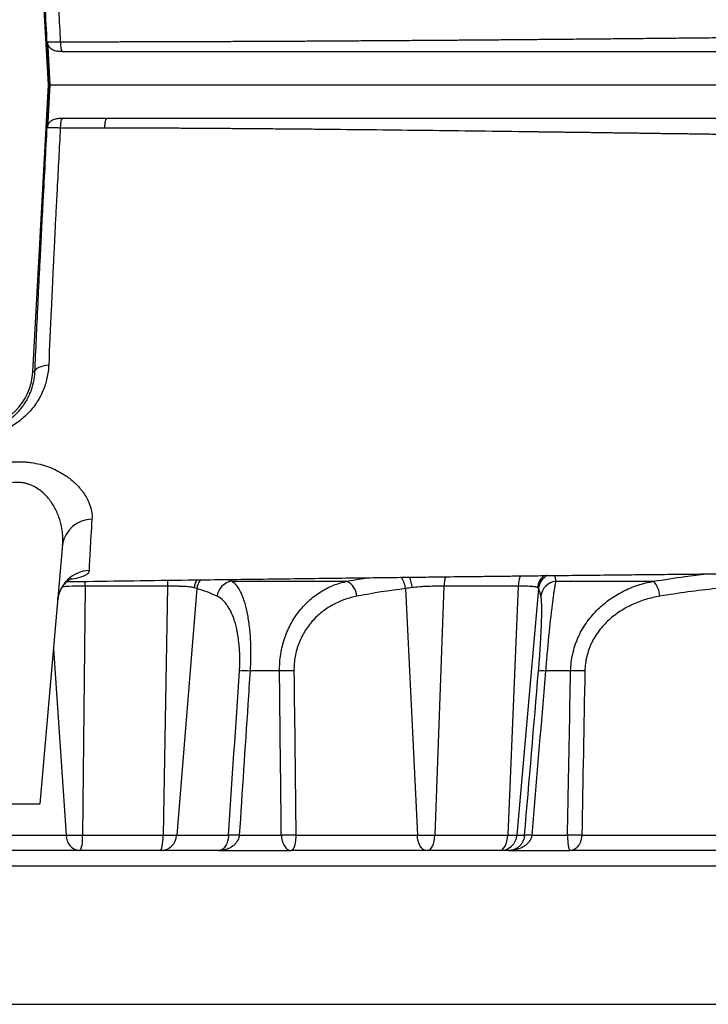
# Model space of a CAD drawing. Header units: millimetres. Extents: x 1936 to 15946, y 2394 to 14725.
# Tile 4 of 24: x 5441 to 6470, y 3020 to 4492. Entities that reach past the tile are written whole.
import ezdxf

# ---------------------------------------------------------------- set-up
doc = ezdxf.new("R2010")
doc.units = ezdxf.units.MM
doc.header["$LTSCALE"] = 5

msp = doc.modelspace()

# ---------------------------------------------------------------- linework, layer by layer
at = {"color": 7, "linetype": 'Continuous', "lineweight": 25}
for p, q in [((5483.6, 4394.9), (5460.4, 4824)), ((5504.1, 4445.4), (5504.7, 4444.9)), ((5460.4, 3965.8), (5483.6, 4394.9)), ((5485.3, 4394.9), (5483.6, 4394.9)), ((5463.5, 3965.6), (5460.4, 3965.8)), ((5505, 3707.5), (5471.1, 3319.9)), ((5758, 3652.5), (5929.7, 3652.5)), ((6242.4, 3652.5), (6388.5, 3652.5)), ((5538.5, 3645.2), (5534.6, 3272.7)), ((5661.6, 3645.2), (5655.4, 3272.7)), ((5705.6, 3641.6), (5675.5, 3272.7)), ((6017.8, 3641.6), (6035.4, 3272.7)), ((6075.2, 3645.3), (6061.5, 3272.7)), ((6186.3, 3645.3), (6170.5, 3272.7)), ((6216.6, 3641.6), (6184.4, 3272.7)), ((5829.3, 3518.4), (5785.3, 3518.4)), ((6264.6, 3518.4), (6227.2, 3518.4)), ((5421.1, 3319.9), (5471.1, 3319.9)), ((5374, 3272.7), (5510.3, 3272.7)), ((5510.3, 3272.7), (5534.6, 3272.7)), ((5534.6, 3272.7), (5655.4, 3272.7)), ((5655.4, 3272.7), (5675.5, 3272.7)), ((5675.5, 3272.7), (5753.1, 3272.7)), ((5769.1, 3272.7), (5832, 3272.7)), ((5853.8, 3272.7), (6035.4, 3272.7)), ((6035.4, 3272.7), (6061.5, 3272.7)), ((6061.5, 3272.7), (6170.5, 3272.7)), ((6170.5, 3272.7), (6184.4, 3272.7)), ((6184.4, 3272.7), (6195.7, 3272.7)), ((6206.4, 3272.7), (6259.9, 3272.7)), ((6281.4, 3272.7), (6490.5, 3272.7)), ((5529.6, 3249.9), (5377.9, 3249.9)), ((5531.5, 3249.9), (5529.6, 3249.9)), ((5650.7, 3249.9), (5531.5, 3249.9)), ((5652.2, 3249.9), (5650.7, 3249.9)), ((5738.7, 3249.9), (5652.2, 3249.9)), ((5738.7, 3249.9), (5846.7, 3249.9)), ((6048.9, 3249.9), (5846.7, 3249.9)), ((6050.9, 3249.9), (6048.9, 3249.9)), ((6158.4, 3249.9), (6050.9, 3249.9)), ((6159.5, 3249.9), (6158.4, 3249.9)), ((6172.1, 3249.9), (6159.5, 3249.9)), ((6172.1, 3249.9), (6264, 3249.9)), ((6497, 3249.9), (6264, 3249.9)), ((3871.1, 3019.9), (6771.1, 3019.9))]:
    msp.add_line(p, q, dxfattribs=at)
at = {"color": 8, "linetype": 'Continuous', "lineweight": 25}
for p, q in [((5751.9, 3655.2), (5758, 3652.5)), ((5929.7, 3652.5), (5960.2, 3657.9)), ((5491.3, 3551.4), (5510.3, 3272.7)), ((3853, 3227.1), (6789.2, 3227.1))]:
    msp.add_line(p, q, dxfattribs=at)
at = {"color": 7, "linetype": 'Continuous', "lineweight": 25, "flags": 128}
for points in [[(5463.5, 3965.6), (5464, 3967.6), (5465.2, 3969.4), (5467.1, 3971.1), (5469.7, 3972.7), (5472.7, 3973.9), (5476.2, 3974.9), (5480.1, 3975.6), (5484.2, 3976)], [(5650.7, 3249.9), (5651.6, 3250.3), (5652.4, 3251.6), (5653.2, 3253.7), (5653.9, 3256.5), (5654.5, 3259.9), (5654.9, 3263.8), (5655.3, 3268.2), (5655.4, 3272.7)], [(6048.9, 3249.9), (6046.4, 3250.3), (6044, 3251.6), (6041.7, 3253.7), (6039.7, 3256.5), (6038, 3259.9), (6036.7, 3263.8), (6035.8, 3268.2), (6035.4, 3272.7)], [(6050.9, 3249.9), (6052.9, 3250.3), (6054.8, 3251.6), (6056.5, 3253.7), (6058.1, 3256.5), (6059.4, 3259.9), (6060.4, 3263.8), (6061.1, 3268.2), (6061.5, 3272.7)], [(6158.4, 3249.9), (6160.7, 3250.3), (6162.8, 3251.6), (6164.8, 3253.7), (6166.6, 3256.5), (6168.1, 3259.9), (6169.3, 3263.8), (6170.1, 3268.2), (6170.5, 3272.7)]]:
    msp.add_lwpolyline(points, dxfattribs=at)
at = {"color": 8, "linetype": 'Continuous', "lineweight": 25, "flags": 128}
msp.add_lwpolyline([(5538.5, 3645.2), (5538.6, 3649.6), (5538.7, 3652.5)], dxfattribs=at)
at = {"color": 7, "linetype": 'Continuous', "lineweight": 25}
for centre, radius, start, end in [((5370.6, 3970.6), 90, 272.9425, 356.9135), ((5549.3, 3700.5), 44.9, 90.61, 171.0118), ((5546.6, 3619.6), 49.1, 92.4039, 174.3694), ((5761.6, 3626.9), 25.9, 98.0936, 172.7903), ((5918.7, 3628.6), 26.3, 3.4298, 65.2804), ((6245.1, 3627.6), 25, 96.0178, 174.2153), ((6362.8, 3628.4), 35.2, 2.7923, 43.0802), ((5777.3, 3393.7), 124.9, 86.3506, 93.6494), ((5840.1, 3279.2), 239.4, 87.414, 92.586), ((6221.9, 3469.7), 48.9, 83.8222, 96.1778), ((6275.3, 3284.4), 234.2, 87.3839, 92.6161), ((5532.5, 3271.9), 22.2, 177.8925, 262.7104), ((5486.9, 3267.5), 48, 338.5459, 6.3058), ((5651.5, 3273.9), 24, 271.8112, 357.1203), ((5761.1, 3147.6), 125.4, 86.3278, 93.6722), ((5842.9, 3033.9), 239.1, 87.3911, 92.6089), ((6159.5, 3274.9), 25, 270.0348, 355.0435), ((6201, 3223.6), 49.4, 83.8023, 96.1977), ((6270.6, 3039.7), 233.3, 87.3576, 92.6424)]:
    msp.add_arc(centre, radius, start, end, dxfattribs=at)
at = {"color": 8, "linetype": 'Continuous', "lineweight": 25}
for centre, radius, start, end in [((5775.1, 3643.6), 113.5, 174.698, 179.1968), ((5729.8, 3639.6), 28.3, 147.3803, 173.4037), ((5732.1, 3638.5), 26.6, 141.6999, 173.2749), ((5982, 3637.9), 35.9, 6.0338, 35.1347), ((5979.6, 3639.1), 48.2, 4.7433, 24.2173), ((6121.6, 3644.3), 46.4, 160.7487, 178.7885), ((6226.4, 3644.4), 40.1, 155.778, 178.6807), ((6240.5, 3640.5), 25.6, 126.2225, 174.132), ((6241.5, 3639.3), 25, 117.5234, 174.6138)]:
    msp.add_arc(centre, radius, start, end, dxfattribs=at)
at = {"color": 7, "linetype": 'Continuous', "lineweight": 25}
for points, knots in [([(5485.3, 4394.9), (5484.3, 4413.4), (5483.3, 4431.9), (5481.3, 4468.9), (5480.3, 4487.3), (5478.3, 4524.2), (5477.4, 4542.7), (5476.1, 4565.8), (5475.9, 4570.4), (5475.4, 4579.6), (5475.2, 4584.2), (5474.5, 4598), (5474, 4607.2), (5471.6, 4652.9), (5469.8, 4688.4), (5467.3, 4740.4), (5466.5, 4757.5), (5465, 4791.2), (5464.2, 4807.8), (5463.5, 4824.2)], [0, 0, 0, 0, 0.125, 0.125, 0.25, 0.25, 0.375, 0.375, 0.40625, 0.40625, 0.4375, 0.4375, 0.5, 0.5, 0.75, 0.75, 0.875, 0.875, 1, 1, 1, 1]), ([(5484.2, 4813.9), (5485.3, 4786.7), (5486.5, 4758.8), (5489.1, 4701.8), (5490.5, 4672.6), (5492.7, 4627.8), (5493.5, 4612.7), (5494.4, 4593.6), (5494.6, 4589.8), (5495, 4582.1), (5495.2, 4578.3), (5495.8, 4566.8), (5496.2, 4559.2), (5497.4, 4536.2), (5498.3, 4520.9), (5499.9, 4490.2), (5500.7, 4474.8), (5501.5, 4459.5)], [0, 0, 0, 0, 0.25, 0.25, 0.5, 0.5, 0.625, 0.625, 0.65625, 0.65625, 0.6875, 0.6875, 0.75, 0.75, 0.875, 0.875, 1, 1, 1, 1]), ([(5501.5, 4459.5), (5505, 4459.5), (5512, 4459.5), (5522.5, 4459.5), (5533.1, 4459.5), (5543.6, 4459.5), (5554.3, 4459.5), (5564.9, 4459.5), (5575.6, 4459.5), (5586.3, 4459.5), (5597.1, 4459.5), (5607.8, 4459.6), (5618.7, 4459.6), (5629.5, 4459.6), (5640.4, 4459.6), (5651.3, 4459.7), (5662.3, 4459.7), (5673.2, 4459.7), (5684.2, 4459.7), (5695.3, 4459.8), (5706.4, 4459.8), (5717.5, 4459.8), (5728.6, 4459.9), (5739.7, 4459.9), (5750.9, 4460), (5762.2, 4460), (5773.4, 4460.1), (5784.7, 4460.1), (5796, 4460.1), (5807.3, 4460.2), (5818.7, 4460.3), (5830, 4460.3), (5841.4, 4460.4), (5852.9, 4460.4), (5864.3, 4460.5), (5875.8, 4460.5), (5887.3, 4460.6), (5898.8, 4460.7), (5910.4, 4460.7), (5922, 4460.8), (5933.5, 4460.9), (5945.2, 4461), (5956.8, 4461), (5968.4, 4461.1), (5980.1, 4461.2), (5991.8, 4461.3), (6003.5, 4461.3), (6015.2, 4461.4), (6027, 4461.5), (6038.7, 4461.6), (6050.5, 4461.7), (6062.3, 4461.8), (6074.1, 4461.8), (6085.9, 4461.9), (6097.8, 4462), (6109.6, 4462.1), (6121.5, 4462.2), (6133.3, 4462.3), (6145.2, 4462.4), (6158.2, 4462.5), (6172.2, 4462.6), (6187.4, 4462.8), (6202.7, 4462.9), (6218.1, 4463), (6233.7, 4463.2), (6249.3, 4463.3), (6265, 4463.4), (6280.7, 4463.6), (6296.6, 4463.7), (6312.6, 4463.9), (6328.6, 4464), (6344.8, 4464.2), (6361, 4464.4), (6377.3, 4464.5), (6393.6, 4464.7), (6410.1, 4464.8), (6426.6, 4465), (6443.1, 4465.2), (6459.8, 4465.3), (6476.4, 4465.5), (6493.2, 4465.7), (6510, 4465.8), (6526.8, 4466), (6543.7, 4466.2), (6560.6, 4466.4), (6577.5, 4466.6), (6594.5, 4466.7), (6611.5, 4466.9), (6628.6, 4467.1), (6645.6, 4467.3), (6662.7, 4467.5), (6679.8, 4467.7), (6696.8, 4467.9), (6713.9, 4468.1), (6725.3, 4468.2), (6730.9, 4468.2)], [0, 0, 0, 0, 0.007663, 0.015358, 0.023087, 0.030849, 0.038643, 0.046471, 0.054332, 0.062226, 0.070154, 0.078114, 0.086108, 0.094134, 0.102194, 0.110287, 0.118414, 0.126574, 0.134767, 0.142993, 0.151252, 0.159545, 0.167872, 0.176232, 0.184625, 0.193052, 0.201512, 0.210006, 0.218533, 0.227094, 0.235688, 0.244316, 0.252977, 0.261671, 0.270399, 0.27916, 0.287955, 0.296782, 0.305643, 0.314538, 0.323465, 0.332425, 0.341419, 0.350445, 0.359504, 0.368597, 0.377722, 0.38688, 0.396071, 0.405295, 0.414551, 0.42384, 0.433162, 0.442517, 0.451905, 0.461325, 0.470779, 0.480265, 0.489784, 0.499335, 0.511494, 0.523779, 0.536191, 0.548729, 0.561394, 0.574185, 0.587103, 0.600148, 0.613319, 0.626617, 0.64004, 0.653591, 0.667268, 0.681071, 0.695, 0.709055, 0.723237, 0.737544, 0.751978, 0.766537, 0.781222, 0.796034, 0.81097, 0.826033, 0.841221, 0.856535, 0.871974, 0.887539, 0.903229, 0.919044, 0.934985, 0.951051, 0.967242, 0.983559, 1, 1, 1, 1]), ([(5482.4, 4459.1), (5482.9, 4459.1), (5483.7, 4459.1), (5485.4, 4459.1), (5486.1, 4459.1), (5487.5, 4459.1), (5488.3, 4459.1), (5490, 4459.2), (5490.9, 4459.2), (5492.8, 4459.2), (5493.8, 4459.3), (5497, 4459.3), (5499.2, 4459.4), (5501.5, 4459.5)], [0, 0, 0, 0, 0.25, 0.25, 0.375, 0.375, 0.5, 0.5, 0.625, 0.625, 0.75, 0.75, 1, 1, 1, 1]), ([(5482.4, 4459.1), (5482.6, 4454.3), (5482.9, 4449.6), (5483.2, 4444.9), (5483.6, 4436.6), (5484.1, 4428.2), (5484.5, 4419.9), (5484.9, 4411.6), (5485.4, 4403.2), (5485.8, 4394.9)], [-0.00283607, -0.00283607, -0.00283607, -0.00283607, 0, 0, 0, 0.005007, 0.005007, 0.005007, 0.01001403, 0.01001403, 0.01001403, 0.01001403]), ([(5503.6, 4444.9), (5501.2, 4444.9), (5498.9, 4444.9), (5495.4, 4445.4), (5494.2, 4445.6), (5491.9, 4446.3), (5490.8, 4446.8), (5488.7, 4448), (5487.8, 4448.7), (5486.5, 4449.9), (5486.1, 4450.3), (5485.3, 4451.2), (5484.9, 4451.7), (5483.9, 4453.2), (5483.4, 4454.3), (5482.7, 4456.6), (5482.4, 4457.8), (5482.4, 4459.1)], [0, 0, 0, 0, 0.25, 0.25, 0.375, 0.375, 0.5, 0.5, 0.625, 0.625, 0.6875, 0.6875, 0.75, 0.75, 0.875, 0.875, 1, 1, 1, 1]), ([(5504.7, 4444.9), (5736.1, 4444.9), (5955.8, 4444.9), (6216.1, 4444.9), (6267.5, 4444.9), (6343.4, 4444.9), (6368.5, 4444.9), (6418, 4444.9), (6442.4, 4444.9), (6563.1, 4444.9), (6654.7, 4444.9), (6741.2, 4444.9)], [0, 0, 0, 0, 0.5, 0.5, 0.625, 0.625, 0.6875, 0.6875, 0.75, 0.75, 1, 1, 1, 1]), ([(5463.5, 3965.6), (5464.2, 3982), (5465, 3998.6), (5466.5, 4032.4), (5467.3, 4049.5), (5469, 4084.2), (5469.9, 4101.8), (5471.2, 4128.7), (5471.7, 4137.7), (5472.6, 4155.8), (5473.1, 4164.9), (5474, 4183.3), (5474.5, 4192.4), (5475.2, 4206.2), (5475.5, 4210.8), (5475.9, 4220), (5476.2, 4224.6), (5477.4, 4247.6), (5478.4, 4265.9), (5480.3, 4302.7), (5481.3, 4321.2), (5483.3, 4358), (5484.3, 4376.5), (5485.3, 4394.9)], [0, 0, 0, 0, 0.125, 0.125, 0.25, 0.25, 0.375, 0.375, 0.4375, 0.4375, 0.5, 0.5, 0.5625, 0.5625, 0.59375, 0.59375, 0.625, 0.625, 0.75, 0.75, 0.875, 0.875, 1, 1, 1, 1]), ([(5485.8, 4394.9), (5485.4, 4386.6), (5484.9, 4378.2), (5484.5, 4369.9), (5484.1, 4361.6), (5483.6, 4353.2), (5483.2, 4344.9), (5482.9, 4340.2), (5482.6, 4335.5), (5482.4, 4330.7)], [0, 0, 0, 0, 0.00500701, 0.00500701, 0.00500701, 0.01001404, 0.01001404, 0.01001404, 0.01284997, 0.01284997, 0.01284997, 0.01284997]), ([(5485.8, 4394.9), (5630.1, 4394.9), (5772.1, 4394.9), (6215.6, 4394.9), (6499.3, 4394.9), (6741.8, 4394.9)], [0.82638077, 0.82638077, 0.82638077, 0.82638077, 0.85193206, 0.85193206, 0.90872632, 0.90872632, 0.90872632, 0.90872632]), ([(5482.4, 4330.7), (5482.4, 4332), (5482.7, 4333.1), (5483.4, 4335.4), (5483.9, 4336.5), (5485.2, 4338.6), (5486, 4339.5), (5487.8, 4341.1), (5488.7, 4341.8), (5490.8, 4343), (5491.9, 4343.5), (5494.2, 4344.2), (5495.3, 4344.4), (5498.8, 4344.9), (5501.2, 4344.9), (5503.5, 4344.9)], [0, 0, 0, 0, 0.125, 0.125, 0.25, 0.25, 0.375, 0.375, 0.5, 0.5, 0.625, 0.625, 0.75, 0.75, 1, 1, 1, 1]), ([(5504.7, 4344.9), (5504.3, 4344.9), (5503.9, 4344.6), (5503.2, 4343.2), (5502.8, 4342.1), (5502.2, 4339.3), (5501.9, 4337.5), (5501.6, 4333.9), (5501.5, 4332.1), (5501.5, 4330.3)], [0, 0, 0, 0, 0.25, 0.25, 0.5, 0.5, 0.75, 0.75, 1, 1, 1, 1]), ([(5571.1, 4344.9), (5570.7, 4344.9), (5570.3, 4344.6), (5569.4, 4343.2), (5569, 4342.1), (5568.3, 4339.2), (5568, 4337.5), (5567.7, 4333.9), (5567.6, 4332), (5567.6, 4330.3)], [0, 0, 0, 0, 0.25, 0.25, 0.5, 0.5, 0.75, 0.75, 1, 1, 1, 1]), ([(5571.1, 4344.9), (5686, 4344.9), (5799.1, 4344.9), (6215.2, 4344.9), (6498.8, 4344.9), (6741.2, 4344.9)], [0.83144573, 0.83144573, 0.83144573, 0.83144573, 0.85193206, 0.85193206, 0.90872632, 0.90872632, 0.90872632, 0.90872632]), ([(5501.5, 4330.3), (5499.2, 4330.4), (5497, 4330.5), (5493.8, 4330.6), (5492.8, 4330.6), (5490.9, 4330.6), (5490, 4330.6), (5488.3, 4330.7), (5487.5, 4330.7), (5486.1, 4330.7), (5485.4, 4330.7), (5483.7, 4330.8), (5482.9, 4330.8), (5482.4, 4330.7)], [0, 0, 0, 0, 0.25, 0.25, 0.375, 0.375, 0.5, 0.5, 0.625, 0.625, 0.75, 0.75, 1, 1, 1, 1]), ([(5501.5, 4330.3), (5500.7, 4315.1), (5499.9, 4299.9), (5498.3, 4269.4), (5497.5, 4254.2), (5496.3, 4231.4), (5495.9, 4223.8), (5495.3, 4212.4), (5495.1, 4208.6), (5494.7, 4201), (5494.5, 4197.2), (5493.5, 4178.2), (5492.8, 4163.1), (5491.7, 4140.5), (5491.3, 4133), (5490.6, 4118.1), (5490.2, 4110.7), (5489.2, 4088.5), (5488.5, 4074), (5486.5, 4030.9), (5485.3, 4003), (5484.2, 3976)], [0, 0, 0, 0, 0.125, 0.125, 0.25, 0.25, 0.3125, 0.3125, 0.34375, 0.34375, 0.375, 0.375, 0.5, 0.5, 0.5625, 0.5625, 0.625, 0.625, 0.75, 0.75, 1, 1, 1, 1]), ([(5567.6, 4330.3), (5563.9, 4330.3), (5556.5, 4330.3), (5545.4, 4330.3), (5534.4, 4330.3), (5523.4, 4330.3), (5512.4, 4330.3), (5505.2, 4330.3), (5501.5, 4330.3)], [0, 0, 0, 0, 0.168845, 0.336818, 0.50392, 0.67015, 0.83551, 1, 1, 1, 1]), ([(6730.8, 4317.4), (6728, 4317.4), (6722.3, 4317.5), (6713.7, 4317.6), (6705.1, 4317.7), (6696.4, 4317.8), (6687.8, 4317.9), (6679.3, 4318.1), (6670.7, 4318.2), (6662.1, 4318.3), (6653.5, 4318.4), (6644.9, 4318.5), (6636.3, 4318.7), (6627.8, 4318.8), (6619.2, 4318.9), (6610.6, 4319), (6602.1, 4319.1), (6593.5, 4319.3), (6585, 4319.4), (6576.5, 4319.5), (6568, 4319.6), (6559.5, 4319.7), (6551, 4319.9), (6542.5, 4320), (6534, 4320.1), (6525.6, 4320.2), (6517.1, 4320.3), (6508.7, 4320.4), (6500.3, 4320.6), (6491.8, 4320.7), (6483.5, 4320.8), (6475.1, 4320.9), (6466.7, 4321), (6458.4, 4321.1), (6450, 4321.3), (6441.7, 4321.4), (6433.4, 4321.5), (6425.2, 4321.6), (6416.9, 4321.7), (6408.7, 4321.8), (6400.4, 4321.9), (6392.2, 4322.1), (6384, 4322.2), (6375.9, 4322.3), (6367.7, 4322.4), (6359.6, 4322.5), (6351.5, 4322.6), (6343.4, 4322.7), (6335.4, 4322.8), (6327.3, 4322.9), (6319.3, 4323.1), (6311.3, 4323.2), (6303.4, 4323.3), (6295.4, 4323.4), (6287.5, 4323.5), (6279.6, 4323.6), (6271.7, 4323.7), (6263.9, 4323.8), (6256.1, 4323.9), (6248.3, 4324), (6240.5, 4324.1), (6232.7, 4324.2), (6225, 4324.3), (6217.3, 4324.4), (6209.7, 4324.5), (6202, 4324.6), (6194.4, 4324.7), (6163, 4325.1), (6108.6, 4325.8), (6031.6, 4326.8), (5957.4, 4327.6), (5900, 4328.2), (5858.6, 4328.6), (5832.4, 4328.8), (5806.5, 4329), (5781, 4329.2), (5755.8, 4329.4), (5731, 4329.6), (5706.5, 4329.7), (5682.5, 4329.9), (5658.7, 4330), (5635.4, 4330.1), (5612.4, 4330.2), (5589.9, 4330.2), (5575, 4330.3), (5567.6, 4330.3)], [0, 0, 0, 0, 0.008719, 0.017403, 0.026053, 0.034668, 0.043249, 0.051795, 0.060306, 0.068783, 0.077225, 0.085632, 0.094005, 0.102343, 0.110646, 0.118915, 0.127149, 0.135348, 0.143513, 0.151643, 0.159738, 0.167798, 0.175824, 0.183815, 0.191771, 0.199692, 0.207579, 0.215431, 0.223248, 0.23103, 0.238777, 0.24649, 0.254168, 0.261811, 0.269419, 0.276992, 0.284531, 0.292035, 0.299503, 0.306937, 0.314336, 0.3217, 0.329029, 0.336324, 0.343583, 0.350807, 0.357997, 0.365151, 0.372271, 0.379356, 0.386405, 0.39342, 0.4004, 0.407344, 0.414254, 0.421129, 0.427969, 0.434774, 0.441543, 0.448278, 0.454978, 0.461643, 0.468272, 0.474867, 0.481427, 0.487951, 0.494441, 0.500896, 0.568162, 0.632124, 0.692779, 0.75012, 0.771414, 0.792362, 0.812965, 0.833222, 0.853133, 0.872698, 0.891918, 0.910792, 0.929322, 0.947508, 0.965349, 0.982846, 1, 1, 1, 1]), ([(5511.5, 3652), (5518.2, 3652.1), (5551.7, 3652.6), (5612.3, 3653.4), (5683.5, 3654.4), (5745.8, 3655.2), (5798.6, 3655.8), (5850.4, 3656.5), (5899.2, 3657.1), (5943.4, 3657.7), (5982.8, 3658.1), (6017.4, 3658.6), (6047.4, 3658.9), (6072.7, 3659.2), (6092.5, 3659.5), (6107.3, 3659.6), (6118.8, 3659.8), (6130.1, 3659.9), (6143.1, 3660), (6161.4, 3660.3), (6185.9, 3660.5), (6217.2, 3660.9), (6253.2, 3661.3), (6293.8, 3661.7), (6334.9, 3662.2), (6375.9, 3662.6), (6415.1, 3663), (6454.2, 3663.4), (6491.8, 3663.7), (6538, 3664.1), (6591.3, 3664.6), (6649.8, 3665.1), (6703, 3665.5), (6751.3, 3665.8), (6794.8, 3666.1), (6842.9, 3666.4), (6895, 3666.7), (6949.6, 3667.1), (6998.6, 3667.3), (7034.9, 3667.6), (7061.3, 3667.7), (7079.9, 3667.9), (7097.6, 3668), (7115.2, 3668.2), (7132.6, 3668.4), (7147.8, 3668.6), (7159.3, 3668.7), (7169, 3668.9), (7177.3, 3669.2), (7183.9, 3669.4), (7188.6, 3669.6), (7193.3, 3669.9), (7198, 3670.2), (7202.6, 3670.5), (7209.8, 3671.2), (7217.7, 3672.1), (7227.4, 3673.6), (7240, 3675.9), (7255.8, 3679.6), (7273.5, 3685), (7293.4, 3692.4), (7314.1, 3701.9), (7335, 3713.8), (7352.7, 3725.7), (7367.4, 3737), (7378.6, 3746.7), (7385.7, 3753.4), (7390.1, 3757.6), (7392.3, 3759.8), (7395.9, 3763.4), (7401, 3768.8), (7407.7, 3776.4), (7415.6, 3786.2), (7423.9, 3797.4), (7432.4, 3810.1), (7441, 3824.3), (7449.9, 3841.4), (7459.1, 3862.2), (7465.9, 3881.8), (7470.8, 3899.1), (7474.1, 3913.6), (7477.3, 3927.7), (7480.4, 3941.8), (7483.4, 3955.7), (7486.8, 3972), (7490.6, 3991.7), (7496.2, 4021.5), (7502.9, 4061), (7510, 4109.5), (7516.2, 4159.5), (7521.2, 4210.8), (7524.7, 4256.8), (7526.1, 4285.8), (7526.6, 4297.2)], [0, 0, 0, 0, 0.00594, 0.02975, 0.054408, 0.070344, 0.086618, 0.103093, 0.118481, 0.132452, 0.145003, 0.15613, 0.165832, 0.174105, 0.180947, 0.185317, 0.188802, 0.1923, 0.196625, 0.201778, 0.210697, 0.221353, 0.233749, 0.24789, 0.26378, 0.277498, 0.292202, 0.306841, 0.321132, 0.335074, 0.360523, 0.384719, 0.407655, 0.429324, 0.449719, 0.468841, 0.500108, 0.53146, 0.562933, 0.594319, 0.610665, 0.626955, 0.643615, 0.661759, 0.681483, 0.702697, 0.716913, 0.73056, 0.743224, 0.74886, 0.754287, 0.759506, 0.764521, 0.769196, 0.772236, 0.775218, 0.778314, 0.781682, 0.786809, 0.792443, 0.797823, 0.805422, 0.8125, 0.819075, 0.824634, 0.828944, 0.832021, 0.833154, 0.834563, 0.836064, 0.838443, 0.841387, 0.84501, 0.849412, 0.853579, 0.858405, 0.864011, 0.870581, 0.878436, 0.882226, 0.88646, 0.891485, 0.895028, 0.899118, 0.903937, 0.909697, 0.91671, 0.930458, 0.944861, 0.959593, 0.974636, 0.990008, 1, 1, 1, 1]), ([(5484.2, 3976), (5483.9, 3969.3), (5483, 3962.7), (5480.1, 3949.7), (5478.1, 3943.4), (5474.1, 3934.1), (5472.6, 3931), (5469.3, 3925), (5467.6, 3922.1), (5461.9, 3913.6), (5457.6, 3908.2), (5450.4, 3900.7), (5447.8, 3898.3), (5442.4, 3893.7), (5439.6, 3891.4), (5430.7, 3885.2), (5424.4, 3881.5), (5414.2, 3876.9), (5410.7, 3875.5), (5403.5, 3873), (5399.9, 3872), (5392.7, 3870.2), (5389, 3869.5), (5381.5, 3868.4), (5377.7, 3868.1), (5373.9, 3867.9)], [0, 0, 0, 0, 0.125, 0.125, 0.25, 0.25, 0.3125, 0.3125, 0.375, 0.375, 0.5, 0.5, 0.5625, 0.5625, 0.625, 0.625, 0.75, 0.75, 0.8125, 0.8125, 0.875, 0.875, 0.9375, 0.9375, 1, 1, 1, 1]), ([(5375.4, 3876.7), (5378.6, 3876.9), (5381.8, 3877.2), (5388.1, 3878.2), (5391.2, 3878.8), (5397.3, 3880.4), (5400.3, 3881.4), (5404.8, 3883), (5406.3, 3883.6), (5409.1, 3884.9), (5410.5, 3885.5), (5417.5, 3888.9), (5422.5, 3892.1), (5428.4, 3896.6), (5429.5, 3897.6), (5431.7, 3899.4), (5432.8, 3900.4), (5436, 3903.3), (5438, 3905.3), (5443.5, 3911.6), (5446.8, 3916), (5451.1, 3922.9), (5452.4, 3925.3), (5454.8, 3930.1), (5455.9, 3932.5), (5458.9, 3939.9), (5460.4, 3944.9), (5462.6, 3955.1), (5463.3, 3960.3), (5463.5, 3965.6)], [0, 0, 0, 0, 0.0625, 0.0625, 0.125, 0.125, 0.1875, 0.1875, 0.21875, 0.21875, 0.25, 0.25, 0.375, 0.375, 0.40625, 0.40625, 0.4375, 0.4375, 0.5, 0.5, 0.625, 0.625, 0.6875, 0.6875, 0.75, 0.75, 0.875, 0.875, 1, 1, 1, 1]), ([(5415.3, 3829.2), (5424.9, 3830.8), (5434.5, 3831.5), (5446.4, 3831.1), (5448.8, 3831), (5453.5, 3830.6), (5455.8, 3830.3), (5462.6, 3829.3), (5467, 3828.5), (5473.5, 3826.9), (5475.7, 3826.3), (5479.8, 3825), (5481.9, 3824.3), (5487.9, 3822.1), (5491.7, 3820.5), (5499, 3816.9), (5502.4, 3815), (5507.4, 3811.9), (5509, 3810.9), (5512.1, 3808.7), (5513.6, 3807.6), (5520.9, 3802.1), (5525.9, 3797.3), (5531.4, 3791.1), (5532.4, 3789.8), (5534.4, 3787.3), (5535.4, 3786), (5538.1, 3782.1), (5539.7, 3779.5), (5544, 3771.7), (5546.1, 3766.4), (5548, 3758.5), (5548.5, 3755.8), (5549, 3750.6), (5549, 3748), (5548.8, 3745.4)], [0, 0, 0, 0, 0.125, 0.125, 0.15625, 0.15625, 0.1875, 0.1875, 0.25, 0.25, 0.28125, 0.28125, 0.3125, 0.3125, 0.375, 0.375, 0.4375, 0.4375, 0.46875, 0.46875, 0.5, 0.5, 0.625, 0.625, 0.65625, 0.65625, 0.6875, 0.6875, 0.75, 0.75, 0.875, 0.875, 0.9375, 0.9375, 1, 1, 1, 1]), ([(5505, 3707.5), (5505.2, 3710.1), (5505.3, 3712.7), (5505.3, 3717.9), (5505.2, 3720.5), (5504.5, 3728.4), (5503.6, 3733.7), (5501.6, 3741.5), (5500.9, 3744.1), (5499.1, 3749.3), (5498.1, 3751.9), (5494.8, 3759.6), (5492.1, 3764.6), (5487.3, 3771.8), (5485.6, 3774.2), (5481.8, 3778.8), (5479.7, 3781), (5475.3, 3785.3), (5473, 3787.3), (5467.9, 3791), (5465.2, 3792.7), (5460.8, 3795), (5459.3, 3795.7), (5456.2, 3796.9), (5454.6, 3797.5), (5451.4, 3798.5), (5449.7, 3799), (5446.2, 3799.7), (5444.5, 3799.9), (5439.1, 3800.5), (5435.5, 3800.5), (5428.3, 3799.8), (5424.6, 3799.2), (5421.1, 3798.2)], [0, 0, 0, 0, 0.0625, 0.0625, 0.125, 0.125, 0.25, 0.25, 0.3125, 0.3125, 0.375, 0.375, 0.5, 0.5, 0.5625, 0.5625, 0.625, 0.625, 0.6875, 0.6875, 0.75, 0.75, 0.78125, 0.78125, 0.8125, 0.8125, 0.84375, 0.84375, 0.875, 0.875, 0.9375, 0.9375, 1, 1, 1, 1]), ([(5548.8, 3745.4), (5547.6, 3727.6), (5546.7, 3712.3), (5545.2, 3686.5), (5544.7, 3676.3), (5544.5, 3668.7)], [0, 0, 0, 0, 0.5, 0.5, 1, 1, 1, 1]), ([(5497.7, 3624.4), (5497.7, 3624.5), (5497.7, 3627.3), (5499.1, 3632.7), (5501.8, 3639.9), (5505.5, 3645.9), (5509.5, 3650.4), (5513.1, 3653.5), (5516.1, 3655.5), (5518.1, 3656.5), (5518.8, 3656.8), (5518.6, 3656.7), (5518.6, 3656.7)], [0, 0, 0, 0, 0.00307, 0.150492, 0.290293, 0.422583, 0.547448, 0.665163, 0.777654, 0.888494, 0.997857, 1, 1, 1, 1]), ([(5758, 3652.5), (5760.3, 3651.1), (5762.4, 3649.1), (5766.6, 3644.1), (5768.5, 3641), (5771.3, 3635.6), (5772.2, 3633.7), (5773.5, 3630.5), (5774, 3629.4), (5774.8, 3627.2), (5775.2, 3626), (5777.2, 3620), (5778.7, 3614.8), (5780.6, 3606), (5781.2, 3603), (5782.3, 3596.6), (5782.8, 3593.3), (5784.2, 3583), (5784.9, 3575.7), (5785.6, 3564.2), (5785.8, 3560.2), (5786, 3552.1), (5786.1, 3548), (5786, 3535.5), (5785.8, 3527), (5785.3, 3518.4)], [0, 0, 0, 0, 0.125, 0.125, 0.25, 0.25, 0.3125, 0.3125, 0.34375, 0.34375, 0.375, 0.375, 0.5, 0.5, 0.5625, 0.5625, 0.625, 0.625, 0.75, 0.75, 0.8125, 0.8125, 0.875, 0.875, 1, 1, 1, 1]), ([(5829.3, 3518.4), (5829.2, 3527), (5829.9, 3535.4), (5831.9, 3547.8), (5832.7, 3551.9), (5834.2, 3558), (5834.7, 3560), (5835.9, 3563.9), (5836.5, 3565.9), (5839.8, 3575.5), (5843, 3582.7), (5848.6, 3593), (5850.7, 3596.4), (5854.9, 3602.7), (5857.1, 3605.8), (5861.8, 3611.6), (5864.2, 3614.4), (5869.3, 3619.7), (5871.9, 3622.2), (5880, 3629.4), (5885.7, 3633.6), (5894.6, 3639.1), (5897.7, 3640.8), (5903.8, 3643.9), (5907, 3645.3), (5916.6, 3649.1), (5923.1, 3651.1), (5929.7, 3652.5)], [0, 0, 0, 0, 0.125, 0.125, 0.1875, 0.1875, 0.21875, 0.21875, 0.25, 0.25, 0.375, 0.375, 0.4375, 0.4375, 0.5, 0.5, 0.5625, 0.5625, 0.625, 0.625, 0.75, 0.75, 0.8125, 0.8125, 0.875, 0.875, 1, 1, 1, 1]), ([(6242.4, 3652.5), (6242.1, 3651.1), (6241.6, 3649.1), (6240.7, 3644.1), (6240.2, 3641), (6239.3, 3635.6), (6239.1, 3633.7), (6238.6, 3630.5), (6238.5, 3629.4), (6238.2, 3627.2), (6238, 3626), (6237.2, 3620), (6236.5, 3614.8), (6235.5, 3606), (6235.2, 3603), (6234.4, 3596.6), (6234.1, 3593.3), (6233, 3583), (6232.2, 3575.7), (6231.1, 3564.2), (6230.7, 3560.2), (6230, 3552.1), (6229.6, 3548), (6228.5, 3535.5), (6227.8, 3527), (6227.2, 3518.4)], [0, 0, 0, 0, 0.125, 0.125, 0.25, 0.25, 0.3125, 0.3125, 0.34375, 0.34375, 0.375, 0.375, 0.5, 0.5, 0.5625, 0.5625, 0.625, 0.625, 0.75, 0.75, 0.8125, 0.8125, 0.875, 0.875, 1, 1, 1, 1]), ([(6264.6, 3518.4), (6264.8, 3527), (6265.8, 3535.4), (6268.6, 3547.8), (6269.7, 3551.9), (6271.7, 3558), (6272.4, 3560), (6273.9, 3563.9), (6274.7, 3565.9), (6278.9, 3575.5), (6282.9, 3582.7), (6290, 3593), (6292.5, 3596.4), (6297.7, 3602.7), (6300.5, 3605.8), (6306.2, 3611.6), (6309.2, 3614.4), (6315.4, 3619.7), (6318.6, 3622.2), (6328.6, 3629.4), (6335.5, 3633.6), (6346.3, 3639.1), (6349.9, 3640.8), (6357.4, 3643.9), (6361.2, 3645.3), (6372.7, 3649.1), (6380.6, 3651.1), (6388.5, 3652.5)], [0, 0, 0, 0, 0.125, 0.125, 0.1875, 0.1875, 0.21875, 0.21875, 0.25, 0.25, 0.375, 0.375, 0.4375, 0.4375, 0.5, 0.5, 0.5625, 0.5625, 0.625, 0.625, 0.75, 0.75, 0.8125, 0.8125, 0.875, 0.875, 1, 1, 1, 1]), ([(5701.6, 3642.9), (5699.5, 3643.4), (5697.1, 3643.8), (5691.4, 3644.4), (5688.2, 3644.6), (5683.1, 3644.9), (5681.3, 3644.9), (5677.6, 3645), (5675.7, 3645.1), (5669.9, 3645.2), (5665.8, 3645.2), (5661.6, 3645.2)], [0, 0, 0, 0, 0.25, 0.25, 0.5, 0.5, 0.625, 0.625, 0.75, 0.75, 1, 1, 1, 1]), ([(6075.2, 3645.3), (6073.4, 3645.3), (6071.5, 3645.3), (6067.6, 3645.2), (6065.6, 3645.2), (6059.6, 3645.1), (6055.6, 3645), (6049.4, 3644.8), (6047.4, 3644.7), (6043.3, 3644.5), (6041.3, 3644.3), (6035.3, 3643.9), (6031.4, 3643.5), (6027.6, 3643.1)], [0, 0, 0, 0, 0.125, 0.125, 0.25, 0.25, 0.5, 0.5, 0.625, 0.625, 0.75, 0.75, 1, 1, 1, 1]), ([(6215, 3643.1), (6214.5, 3643.4), (6213.9, 3643.6), (6212.6, 3643.9), (6211.8, 3644.1), (6209.2, 3644.5), (6207.1, 3644.7), (6203.4, 3644.9), (6202.1, 3645), (6199.3, 3645.1), (6197.8, 3645.2), (6193.2, 3645.3), (6189.9, 3645.3), (6186.3, 3645.3)], [0, 0, 0, 0, 0.125, 0.125, 0.25, 0.25, 0.5, 0.5, 0.625, 0.625, 0.75, 0.75, 1, 1, 1, 1]), ([(5769.4, 3518.4), (5769.9, 3525.8), (5770, 3533), (5769.9, 3543.7), (5769.7, 3547.2), (5769.3, 3554.1), (5769, 3557.4), (5768, 3567.2), (5767, 3573.3), (5765.5, 3580.4), (5765.2, 3581.8), (5764.5, 3584.6), (5764.2, 3585.9), (5763.1, 3589.9), (5762.4, 3592.4), (5760, 3599.6), (5758.2, 3603.9), (5755.3, 3609.7), (5754.3, 3611.5), (5752.2, 3614.9), (5751.1, 3616.5), (5747.9, 3620.9), (5745.7, 3623.3), (5741, 3627.4), (5738.5, 3629), (5736, 3630.2)], [0, 0, 0, 0, 0.125, 0.125, 0.1875, 0.1875, 0.25, 0.25, 0.375, 0.375, 0.40625, 0.40625, 0.4375, 0.4375, 0.5, 0.5, 0.625, 0.625, 0.6875, 0.6875, 0.75, 0.75, 0.875, 0.875, 1, 1, 1, 1]), ([(5945, 3630.2), (5939, 3629), (5933, 3627.4), (5924.2, 3624.3), (5921.3, 3623.2), (5915.6, 3620.7), (5912.8, 3619.3), (5904.6, 3614.9), (5899.3, 3611.5), (5891.7, 3605.7), (5889.2, 3603.6), (5884.4, 3599.3), (5882.1, 3597), (5877.7, 3592.2), (5875.6, 3589.7), (5871.5, 3584.4), (5869.6, 3581.6), (5864.2, 3573.1), (5861, 3567), (5857.9, 3558.9), (5857.3, 3557.2), (5856.1, 3553.9), (5855.6, 3552.2), (5854.1, 3547), (5853.3, 3543.5), (5851.4, 3533), (5850.8, 3525.8), (5850.9, 3518.4)], [0, 0, 0, 0, 0.125, 0.125, 0.1875, 0.1875, 0.25, 0.25, 0.375, 0.375, 0.4375, 0.4375, 0.5, 0.5, 0.5625, 0.5625, 0.625, 0.625, 0.75, 0.75, 0.78125, 0.78125, 0.8125, 0.8125, 0.875, 0.875, 1, 1, 1, 1]), ([(6216.6, 3518.4), (6217.3, 3525.8), (6217.8, 3533), (6218.6, 3543.7), (6218.8, 3547.2), (6219.3, 3554.1), (6219.5, 3557.4), (6220.1, 3567.2), (6220.4, 3573.3), (6220.7, 3580.4), (6220.8, 3581.8), (6220.9, 3584.6), (6221, 3585.9), (6221.1, 3589.9), (6221.2, 3592.4), (6221.4, 3599.6), (6221.4, 3603.9), (6221.5, 3609.7), (6221.4, 3611.5), (6221.4, 3614.9), (6221.4, 3616.5), (6221.2, 3620.9), (6221.1, 3623.3), (6220.7, 3627.4), (6220.5, 3629), (6220.2, 3630.2)], [0, 0, 0, 0, 0.125, 0.125, 0.1875, 0.1875, 0.25, 0.25, 0.375, 0.375, 0.40625, 0.40625, 0.4375, 0.4375, 0.5, 0.5, 0.625, 0.625, 0.6875, 0.6875, 0.75, 0.75, 0.875, 0.875, 1, 1, 1, 1]), ([(6398, 3630.2), (6391, 3629), (6384, 3627.4), (6373.8, 3624.3), (6370.5, 3623.2), (6363.8, 3620.7), (6360.6, 3619.3), (6350.9, 3614.9), (6344.7, 3611.5), (6335.8, 3605.7), (6332.8, 3603.6), (6327.2, 3599.3), (6324.5, 3597), (6319.2, 3592.2), (6316.7, 3589.7), (6311.9, 3584.4), (6309.5, 3581.6), (6303, 3573.1), (6299.2, 3567), (6295.3, 3558.9), (6294.6, 3557.2), (6293.1, 3553.9), (6292.5, 3552.2), (6290.6, 3547), (6289.6, 3543.5), (6287, 3533), (6286.1, 3525.8), (6285.9, 3518.4)], [0, 0, 0, 0, 0.125, 0.125, 0.1875, 0.1875, 0.25, 0.25, 0.375, 0.375, 0.4375, 0.4375, 0.5, 0.5, 0.5625, 0.5625, 0.625, 0.625, 0.75, 0.75, 0.78125, 0.78125, 0.8125, 0.8125, 0.875, 0.875, 1, 1, 1, 1]), ([(5785.3, 3518.4), (5784.2, 3501.8), (5783.1, 3485.2), (5782, 3468.6), (5777.7, 3403.3), (5773.4, 3338), (5769.1, 3272.7)], [0, 0, 0, 0, 0.01, 0.01, 0.01, 0.04935958, 0.04935958, 0.04935958, 0.04935958]), ([(5832, 3272.7), (5831.8, 3289.3), (5831.6, 3305.9), (5831.5, 3322.5), (5830.7, 3387.8), (5830, 3453.1), (5829.3, 3518.4)], [0, 0, 0, 0, 0.01, 0.01, 0.01, 0.04935958, 0.04935958, 0.04935958, 0.04935958]), ([(6227.2, 3518.4), (6225.7, 3501.8), (6224.3, 3485.2), (6222.9, 3468.6), (6217.4, 3403.3), (6211.9, 3338), (6206.4, 3272.7)], [0, 0, 0, 0, 0.01, 0.01, 0.01, 0.04935958, 0.04935958, 0.04935958, 0.04935958]), ([(6259.9, 3272.7), (6260.2, 3289.3), (6260.5, 3305.9), (6260.8, 3322.5), (6262.1, 3387.8), (6263.3, 3453.1), (6264.6, 3518.4)], [0, 0, 0, 0, 0.01, 0.01, 0.01, 0.04935958, 0.04935958, 0.04935958, 0.04935958]), ([(5753.1, 3272.7), (5753, 3271.8), (5752.9, 3270.8), (5752.7, 3269), (5752.6, 3268.1), (5752.1, 3265.5), (5751.7, 3263.9), (5750.7, 3261), (5750.1, 3259.6), (5748.9, 3257.2), (5748.3, 3256.2), (5746.9, 3254.3), (5746.2, 3253.5), (5744.7, 3252.2), (5744, 3251.6), (5742.5, 3250.8), (5741.7, 3250.4), (5740.6, 3250.1), (5740.2, 3250), (5739.4, 3249.9), (5739, 3249.9), (5738.7, 3249.9)], [0, 0, 0, 0, 0.0625, 0.0625, 0.125, 0.125, 0.25, 0.25, 0.375, 0.375, 0.5, 0.5, 0.625, 0.625, 0.75, 0.75, 0.875, 0.875, 0.9375, 0.9375, 1, 1, 1, 1]), ([(5769.1, 3272.7), (5769, 3271.8), (5768.9, 3270.8), (5768.4, 3269), (5768.1, 3268.1), (5767.1, 3265.6), (5766.2, 3263.9), (5764.2, 3261), (5763, 3259.6), (5760.5, 3257.3), (5759.1, 3256.2), (5756.2, 3254.3), (5754.7, 3253.5), (5751.6, 3252.2), (5750, 3251.6), (5746.8, 3250.8), (5745.2, 3250.4), (5742.8, 3250.1), (5742, 3250), (5740.3, 3249.9), (5739.5, 3249.9), (5738.7, 3249.9)], [0, 0, 0, 0, 0.0625, 0.0625, 0.125, 0.125, 0.25, 0.25, 0.375, 0.375, 0.5, 0.5, 0.625, 0.625, 0.75, 0.75, 0.875, 0.875, 0.9375, 0.9375, 1, 1, 1, 1]), ([(5832, 3272.7), (5832.1, 3271.8), (5832.1, 3270.8), (5832.3, 3269), (5832.5, 3268.1), (5833, 3265.6), (5833.4, 3263.9), (5834.4, 3261), (5834.9, 3259.6), (5836.2, 3257.3), (5836.8, 3256.2), (5838.2, 3254.3), (5838.9, 3253.5), (5840.4, 3252.2), (5841.2, 3251.6), (5842.7, 3250.8), (5843.5, 3250.4), (5844.7, 3250.1), (5845.1, 3250), (5845.9, 3249.9), (5846.3, 3249.9), (5846.7, 3249.9)], [0, 0, 0, 0, 0.0625, 0.0625, 0.125, 0.125, 0.25, 0.25, 0.375, 0.375, 0.5, 0.5, 0.625, 0.625, 0.75, 0.75, 0.875, 0.875, 0.9375, 0.9375, 1, 1, 1, 1]), ([(5853.8, 3272.7), (5853.7, 3271.8), (5853.7, 3270.8), (5853.6, 3269), (5853.5, 3268.1), (5853.3, 3265.5), (5853.1, 3263.9), (5852.6, 3261), (5852.4, 3259.6), (5851.8, 3257.2), (5851.5, 3256.2), (5850.8, 3254.3), (5850.4, 3253.5), (5849.7, 3252.2), (5849.3, 3251.6), (5848.6, 3250.8), (5848.2, 3250.4), (5847.6, 3250.1), (5847.4, 3250), (5847, 3249.9), (5846.9, 3249.9), (5846.7, 3249.9)], [0, 0, 0, 0, 0.0625, 0.0625, 0.125, 0.125, 0.25, 0.25, 0.375, 0.375, 0.5, 0.5, 0.625, 0.625, 0.75, 0.75, 0.875, 0.875, 0.9375, 0.9375, 1, 1, 1, 1]), ([(6195.7, 3272.7), (6195.6, 3271.8), (6195.5, 3270.8), (6195.2, 3269), (6194.9, 3268.1), (6194.1, 3265.5), (6193.4, 3263.9), (6191.8, 3261), (6190.9, 3259.6), (6189, 3257.2), (6187.9, 3256.2), (6185.6, 3254.3), (6184.5, 3253.5), (6182.1, 3252.2), (6180.9, 3251.6), (6178.4, 3250.8), (6177.2, 3250.4), (6175.3, 3250.1), (6174.7, 3250), (6173.4, 3249.9), (6172.8, 3249.9), (6172.1, 3249.9)], [0, 0, 0, 0, 0.0625, 0.0625, 0.125, 0.125, 0.25, 0.25, 0.375, 0.375, 0.5, 0.5, 0.625, 0.625, 0.75, 0.75, 0.875, 0.875, 0.9375, 0.9375, 1, 1, 1, 1]), ([(6206.4, 3272.7), (6206.3, 3271.8), (6206.1, 3270.8), (6205.6, 3269), (6205.3, 3268.1), (6204.1, 3265.6), (6203.1, 3263.9), (6200.8, 3261), (6199.5, 3259.6), (6196.6, 3257.3), (6195.1, 3256.2), (6191.8, 3254.3), (6190.2, 3253.5), (6186.7, 3252.2), (6184.9, 3251.6), (6181.3, 3250.8), (6179.5, 3250.4), (6176.8, 3250.1), (6175.8, 3250), (6174, 3249.9), (6173.1, 3249.9), (6172.1, 3249.9)], [0, 0, 0, 0, 0.0625, 0.0625, 0.125, 0.125, 0.25, 0.25, 0.375, 0.375, 0.5, 0.5, 0.625, 0.625, 0.75, 0.75, 0.875, 0.875, 0.9375, 0.9375, 1, 1, 1, 1]), ([(6259.9, 3272.7), (6259.9, 3271.8), (6259.9, 3270.8), (6260, 3269), (6260, 3268.1), (6260.1, 3265.6), (6260.3, 3263.9), (6260.5, 3261), (6260.7, 3259.6), (6261, 3257.3), (6261.2, 3256.2), (6261.6, 3254.3), (6261.8, 3253.5), (6262.2, 3252.2), (6262.4, 3251.6), (6262.9, 3250.8), (6263.1, 3250.4), (6263.4, 3250.1), (6263.5, 3250), (6263.8, 3249.9), (6263.9, 3249.9), (6264, 3249.9)], [0, 0, 0, 0, 0.0625, 0.0625, 0.125, 0.125, 0.25, 0.25, 0.375, 0.375, 0.5, 0.5, 0.625, 0.625, 0.75, 0.75, 0.875, 0.875, 0.9375, 0.9375, 1, 1, 1, 1]), ([(6281.4, 3272.7), (6281.3, 3271.8), (6281.2, 3270.8), (6281, 3269), (6280.8, 3268.1), (6280.2, 3265.5), (6279.7, 3263.9), (6278.6, 3261), (6277.9, 3259.6), (6276.4, 3257.2), (6275.7, 3256.2), (6274, 3254.3), (6273.2, 3253.5), (6271.4, 3252.2), (6270.5, 3251.6), (6268.7, 3250.8), (6267.8, 3250.4), (6266.4, 3250.1), (6265.9, 3250), (6264.9, 3249.9), (6264.5, 3249.9), (6264, 3249.9)], [0, 0, 0, 0, 0.0625, 0.0625, 0.125, 0.125, 0.25, 0.25, 0.375, 0.375, 0.5, 0.5, 0.625, 0.625, 0.75, 0.75, 0.875, 0.875, 0.9375, 0.9375, 1, 1, 1, 1])]:
    msp.add_open_spline(points, degree=3, knots=knots, dxfattribs=at)
at = {"color": 8, "linetype": 'Continuous', "lineweight": 25}
for points, knots in [([(5501.5, 4459.5), (5501.5, 4458.2), (5501.6, 4456.8), (5501.8, 4454.1), (5501.9, 4452.7), (5502.3, 4450.2), (5502.5, 4449.1), (5503, 4447.2), (5503.3, 4446.5), (5503.5, 4445.9)], [0, 0, 0, 0, 0.25, 0.25, 0.5, 0.5, 0.75, 0.75, 1, 1, 1, 1]), ([(5544.5, 3668.7), (5544.2, 3667.2), (5543.4, 3664.2), (5537.8, 3660.5), (5528.6, 3657.5), (5521, 3655.7), (5515.8, 3655.2), (5515.7, 3655.2)], [0, 0, 0, 0, 0.243555, 0.495142, 0.74085, 0.995091, 1, 1, 1, 1]), ([(6240.7, 3661.1), (6240.9, 3660.2), (6241.6, 3657.8), (6242.1, 3654.6), (6242.4, 3652.5)], [0, 0, 0, 0, 0.3749414, 1, 1, 1, 1]), ([(6388.5, 3652.5), (6404.3, 3655.1), (6430.5, 3659.2), (6456.8, 3662.3), (6467.2, 3663.5)], [0, 0, 0, 0, 0.604219, 1, 1, 1, 1]), ([(5538.5, 3645.2), (5537, 3645.2), (5528.9, 3645.2), (5516.7, 3645.1), (5507.8, 3644.4), (5504.7, 3644.1)], [0, 0, 0, 0, 0.133168, 0.694172, 1, 1, 1, 1])]:
    msp.add_open_spline(points, degree=3, knots=knots, dxfattribs=at)
at = {"color": 7, "linetype": 'Continuous', "lineweight": 25}
for points in [[(5503.6, 4444.9), (5504, 4444.9), (5504.3, 4444.9), (5504.7, 4444.9)], [(5485.8, 4394.9), (5485.5, 4394.9), (5485.3, 4394.9), (5485.3, 4394.9)], [(5503.5, 4344.9), (5518, 4344.9), (5532.5, 4344.9), (5547, 4344.9)], [(5547, 4344.9), (5555, 4344.9), (5563.1, 4344.9), (5571.1, 4344.9)], [(5661.6, 3645.2), (5620.8, 3645.2), (5579.8, 3645.2), (5538.5, 3645.2)], [(5705.6, 3641.6), (5704.5, 3642.1), (5703.2, 3642.5), (5701.6, 3642.9)], [(5736, 3630.2), (5726, 3634.8), (5715.8, 3638.6), (5705.6, 3641.6)], [(6017.8, 3641.6), (5993.4, 3638.6), (5969.2, 3634.8), (5945, 3630.2)], [(6027.6, 3643.1), (6024.1, 3642.7), (6020.9, 3642.2), (6017.8, 3641.6)], [(6186.3, 3645.3), (6150, 3645.3), (6112.9, 3645.3), (6075.2, 3645.3)], [(6216.6, 3641.6), (6216.5, 3642.2), (6215.9, 3642.7), (6215, 3643.1)], [(6220.2, 3630.2), (6219.1, 3634.8), (6217.9, 3638.6), (6216.6, 3641.6)], [(6482.2, 3641.6), (6454, 3638.6), (6425.9, 3634.8), (6398, 3630.2)], [(5753.1, 3272.7), (5758.5, 3354.6), (5763.9, 3436.5), (5769.4, 3518.4)], [(5850.9, 3518.4), (5851.8, 3436.5), (5852.8, 3354.6), (5853.8, 3272.7)], [(6195.7, 3272.7), (6202.7, 3354.6), (6209.7, 3436.5), (6216.6, 3518.4)], [(6285.9, 3518.4), (6284.4, 3436.5), (6282.9, 3354.6), (6281.4, 3272.7)]]:
    msp.add_open_spline(points, degree=3, dxfattribs=at)

doc.saveas('drawing.dxf')
